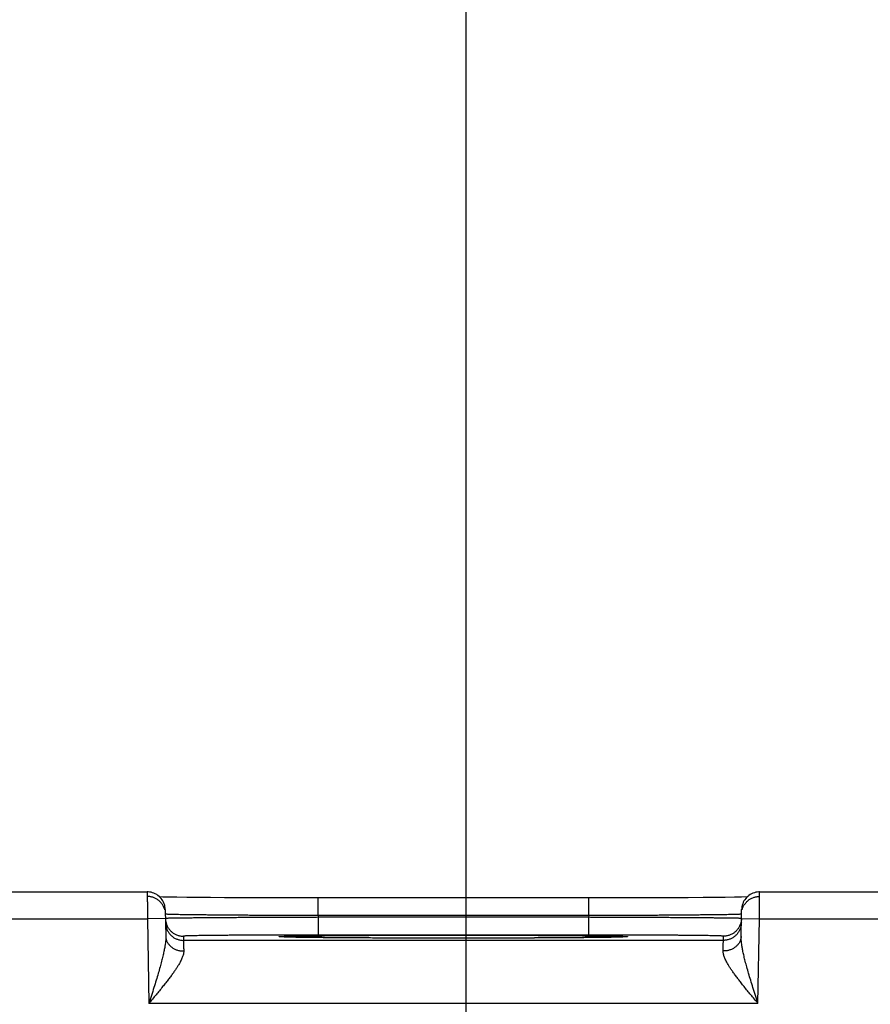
# Model space of a CAD drawing. Header units: inches. Extents: x 0 to 34, y 0 to 22.
# Tile 81 of 120: x 18.4 to 19.4, y 17.5 to 18.6. Entities that reach past the tile are written whole.
import ezdxf

# ---------------------------------------------------------------- set-up
doc = ezdxf.new("R2010")
doc.units = ezdxf.units.IN
doc.header["$LTSCALE"] = 1.87
doc.header["$MEASUREMENT"] = 0
doc.layers.get('0').update_dxf_attribs({"linetype": 'CONTINUOUS'})
doc.layers.add('DIMENSIONS', color=7, linetype='CONTINUOUS')
doc.styles.get("Standard").update_dxf_attribs({"font": 'txt', "width": 0.8})
doc.dimstyles.new('DIMSTYLE_1', dxfattribs={"dimtxt": 0.125, "dimasz": 0.18, "dimexe": 0.18, "dimexo": 0.0625, "dimgap": 0.09, "dimtad": 0, "dimtih": 1, "dimtoh": 1, "dimdec": 3, "dimzin": 4, "dimdsep": 46, "dimtxsty": 'STANDARD', "dimblk": '_FILLED', "dimblk1": '_FILLED', "dimblk2": '_FILLED', "dimcen": 0.09, "dimadec": 0, "dimazin": 0, "dimtp": 0.01, "dimtm": 0.01, "dimtfac": 1, "dimtdec": 3, "dimtofl": 0, "dimtmove": 0, "dimatfit": 3, "dimldrblk": '_FILLED', "dimfxl": 1, "dimtolj": 1, "dimtzin": 4, "dimarcsym": 0})

# ---------------------------------------------------------------- blocks, each defined once
blk = doc.blocks.new('_FILLED')
at = {"color": 0, "linetype": 'BYBLOCK'}
blk.add_solid([(0, 0), (-1, 0.1736), (-1, -0.1736)], dxfattribs=at)
blk = doc.blocks.new('*D7')
at = {"layer": 'DIMENSIONS', "color": 2, "linetype": 'CONTINUOUS'}
for p, q in [((18.9066, 16.3596), (18.9066, 19.2305)), ((25.4066, 16.3596), (25.4066, 19.2305)), ((18.9066, 19.1055), (21.0708, 19.1055)), ((25.4066, 19.1055), (22.5208, 19.1055))]:
    blk.add_line(p, q, dxfattribs=at)
at = {"layer": 'DIMENSIONS', "color": 2, "linetype": 'CONTINUOUS', "xscale": 0.18, "yscale": 0.18, "zscale": 0.18, "rotation": 180}
blk.add_blockref('_FILLED', (18.9066, 19.1055), dxfattribs=at)
at = {"layer": 'DIMENSIONS', "color": 2, "linetype": 'CONTINUOUS', "xscale": 0.18, "yscale": 0.18, "zscale": 0.18}
blk.add_blockref('_FILLED', (25.4066, 19.1055), dxfattribs=at)
at = {"layer": 'DIMENSIONS', "color": 2, "linetype": 'CONTINUOUS', "width": 0.8}
for s, p in [('[', (21.7583, 19.043)), (']', (22.3583, 19.043)), ('6.500', (21.1333, 19.043)), ('165.1', (21.8583, 19.043))]:
    blk.add_text(s, height=0.125, dxfattribs=at).set_placement(p)

msp = doc.modelspace()

# ---------------------------------------------------------------- linework, layer by layer
at = {"color": 7, "linetype": 'CONTINUOUS'}
for p, q in [((18.3732, 17.6052), (18.5521, 17.6052)), ((19.2331, 17.6052), (19.4821, 17.6052)), ((18.5692, 17.5995), (18.566, 17.5996)), ((18.5762, 17.5994), (18.5692, 17.5995)), ((18.5849, 17.5993), (18.5762, 17.5994)), ((18.5959, 17.5991), (18.5849, 17.5993)), ((18.6092, 17.599), (18.5959, 17.5991)), ((18.6225, 17.5989), (18.6092, 17.599)), ((18.6381, 17.5988), (18.6225, 17.5989)), ((18.6563, 17.5987), (18.6381, 17.5988)), ((18.6774, 17.5986), (18.6563, 17.5987)), ((18.6968, 17.5986), (18.6774, 17.5986)), ((18.7185, 17.5985), (18.6968, 17.5986)), ((18.7422, 17.5985), (18.7185, 17.5985)), ((18.7422, 17.5789), (18.7422, 17.5985)), ((19.0573, 17.5985), (18.7422, 17.5985)), ((19.043, 17.5789), (19.043, 17.5985)), ((19.0779, 17.5986), (19.0573, 17.5985)), ((19.0964, 17.5986), (19.0779, 17.5986)), ((19.1183, 17.5987), (19.0964, 17.5986)), ((19.1372, 17.5988), (19.1183, 17.5987)), ((19.1535, 17.5988), (19.1372, 17.5988)), ((19.1705, 17.599), (19.1535, 17.5988)), ((19.1839, 17.5991), (19.1705, 17.599)), ((19.1947, 17.5992), (19.1839, 17.5991)), ((19.205, 17.5993), (19.1947, 17.5992)), ((19.2129, 17.5995), (19.205, 17.5993)), ((19.2192, 17.5996), (19.2129, 17.5995)), ((18.5721, 17.5856), (18.5726, 17.5558)), ((18.7422, 17.5789), (18.7422, 17.577)), ((19.043, 17.5789), (18.7422, 17.5789)), ((19.043, 17.5789), (19.0429, 17.577)), ((19.2125, 17.5558), (19.2131, 17.5856)), ((18.3826, 17.5752), (18.5523, 17.5752)), ((18.5723, 17.5756), (18.5523, 17.5752)), ((18.5523, 17.5752), (18.5539, 17.4813)), ((18.7422, 17.577), (18.7422, 17.5573)), ((19.0429, 17.577), (18.7422, 17.577)), ((19.0429, 17.577), (19.0429, 17.5573)), ((19.2129, 17.5756), (19.2329, 17.5752)), ((19.2312, 17.4813), (19.2329, 17.5752)), ((19.2329, 17.5752), (19.4823, 17.5752)), ((18.5922, 17.556), (18.5923, 17.5513)), ((19.0429, 17.5573), (18.7422, 17.5573)), ((19.1928, 17.5513), (19.1929, 17.556)), ((19.1928, 17.5513), (18.5923, 17.5513)), ((18.702, 17.5552), (18.7016, 17.5552)), ((18.7033, 17.5551), (18.7027, 17.5551)), ((18.7045, 17.5551), (18.7033, 17.5551)), ((18.7059, 17.555), (18.7045, 17.5551)), ((18.7086, 17.5549), (18.7059, 17.555)), ((18.712, 17.5549), (18.7086, 17.5549)), ((18.7174, 17.5547), (18.712, 17.5549)), ((18.7243, 17.5546), (18.7174, 17.5547)), ((18.7327, 17.5545), (18.7243, 17.5546)), ((18.743, 17.5544), (18.7327, 17.5545)), ((18.7553, 17.5543), (18.743, 17.5544)), ((18.7701, 17.5541), (18.7553, 17.5543)), ((18.7883, 17.554), (18.7701, 17.5541)), ((18.8065, 17.5539), (18.7883, 17.554)), ((18.8291, 17.5539), (18.8065, 17.5539)), ((18.8495, 17.5538), (18.8291, 17.5539)), ((18.874, 17.5538), (18.8495, 17.5538)), ((18.8989, 17.5538), (18.874, 17.5538)), ((18.918, 17.5538), (18.8989, 17.5538)), ((18.9408, 17.5538), (18.918, 17.5538)), ((18.9609, 17.5539), (18.9408, 17.5538)), ((18.9827, 17.554), (18.9609, 17.5539)), ((19.0012, 17.5541), (18.9827, 17.554)), ((19.0164, 17.5542), (19.0012, 17.5541)), ((19.0311, 17.5543), (19.0164, 17.5542)), ((19.0431, 17.5544), (19.0311, 17.5543)), ((19.0531, 17.5545), (19.0431, 17.5544)), ((19.0613, 17.5546), (19.0531, 17.5545)), ((19.068, 17.5547), (19.0613, 17.5546)), ((19.0732, 17.5549), (19.068, 17.5547)), ((19.0771, 17.5549), (19.0732, 17.5549)), ((19.0795, 17.555), (19.0771, 17.5549)), ((19.0809, 17.5551), (19.0795, 17.555)), ((19.0818, 17.5551), (19.0809, 17.5551)), ((19.0826, 17.5551), (19.0818, 17.5551)), ((19.083, 17.5552), (19.0826, 17.5551)), ((19.0833, 17.5552), (19.083, 17.5552)), ((19.0836, 17.5552), (19.0833, 17.5552)), ((19.0838, 17.5552), (19.0836, 17.5552)), ((19.2312, 17.4813), (18.5539, 17.4813))]:
    msp.add_line(p, q, dxfattribs=at)
for points in [[(18.5721, 17.5856), (18.572, 17.5872), (18.5717, 17.5889), (18.5714, 17.5905), (18.5708, 17.5921), (18.5702, 17.5937), (18.5694, 17.5952), (18.5685, 17.5966), (18.5675, 17.5979), (18.5664, 17.5992), (18.5652, 17.6003), (18.5639, 17.6014), (18.5625, 17.6023), (18.561, 17.6031), (18.5595, 17.6038), (18.5579, 17.6044), (18.5563, 17.6048), (18.5546, 17.6051), (18.5529, 17.6052), (18.5521, 17.6052)], [(19.2331, 17.6052), (19.2322, 17.6052), (19.2305, 17.6051), (19.2289, 17.6048), (19.2273, 17.6044), (19.2257, 17.6038), (19.2241, 17.6031), (19.2227, 17.6023), (19.2213, 17.6014), (19.22, 17.6003), (19.2187, 17.5992), (19.2176, 17.5979), (19.2166, 17.5966), (19.2157, 17.5952), (19.2149, 17.5937), (19.2143, 17.5921), (19.2138, 17.5905), (19.2134, 17.5889), (19.2132, 17.5872), (19.2131, 17.5856)], [(18.7016, 17.5552), (18.7013, 17.5552), (18.7012, 17.5552), (18.7012, 17.5552), (18.7011, 17.5552), (18.7011, 17.5552), (18.7011, 17.5552)], [(18.7027, 17.5551), (18.7022, 17.5552), (18.702, 17.5552)], [(19.084, 17.5552), (19.084, 17.5552), (19.084, 17.5552), (19.0839, 17.5552), (19.0838, 17.5552)]]:
    msp.add_lwpolyline(points, dxfattribs=at)
for points, knots in [([(18.5521, 17.6052), (18.5521, 17.6052), (18.5521, 17.605), (18.5521, 17.6049), (18.5521, 17.6044), (18.5521, 17.6039), (18.5521, 17.6031), (18.5521, 17.6023), (18.5521, 17.6012), (18.5521, 17.6), (18.5521, 17.5987), (18.5521, 17.5972), (18.5521, 17.5957), (18.5521, 17.594), (18.5522, 17.5921), (18.5522, 17.5902), (18.5522, 17.5882), (18.5522, 17.5862), (18.5522, 17.5841), (18.5522, 17.5819), (18.5522, 17.5797), (18.5522, 17.5775), (18.5523, 17.576), (18.5523, 17.5752)], [0, 0, 0, 0, 0.002136, 0.009964, 0.023398, 0.042364, 0.066754, 0.096432, 0.131227, 0.170942, 0.215353, 0.26421, 0.317235, 0.374122, 0.434545, 0.498149, 0.564559, 0.633389, 0.704248, 0.77674, 0.850464, 0.925019, 1, 1, 1, 1]), ([(18.5715, 17.5854), (18.5715, 17.5855), (18.5713, 17.5861), (18.5709, 17.5873), (18.5702, 17.5889), (18.5694, 17.5904), (18.5685, 17.5918), (18.5674, 17.5932), (18.5662, 17.5945), (18.5649, 17.5956), (18.5635, 17.5967), (18.5621, 17.5976), (18.5605, 17.5984), (18.5589, 17.599), (18.5573, 17.5995), (18.5556, 17.5999), (18.5539, 17.6001), (18.5527, 17.6002), (18.5522, 17.6002)], [0, 0, 0, 0, 0.009114, 0.075171, 0.141229, 0.207287, 0.273345, 0.339403, 0.405461, 0.47152, 0.537579, 0.603639, 0.669699, 0.735758, 0.801819, 0.867879, 0.933939, 1, 1, 1, 1]), ([(19.2137, 17.5854), (19.2137, 17.5855), (19.2139, 17.5861), (19.2142, 17.5873), (19.2149, 17.5889), (19.2157, 17.5904), (19.2167, 17.5918), (19.2178, 17.5932), (19.2189, 17.5945), (19.2202, 17.5956), (19.2216, 17.5967), (19.2231, 17.5976), (19.2246, 17.5984), (19.2262, 17.599), (19.2278, 17.5995), (19.2295, 17.5999), (19.2312, 17.6001), (19.2324, 17.6002), (19.233, 17.6002)], [0, 0, 0, 0, 0.00913, 0.075187, 0.141243, 0.2073, 0.273357, 0.339414, 0.405471, 0.471529, 0.537587, 0.603646, 0.669704, 0.735763, 0.801822, 0.867881, 0.933941, 1, 1, 1, 1]), ([(19.2329, 17.5752), (19.2329, 17.576), (19.2329, 17.5775), (19.2329, 17.5797), (19.2329, 17.5819), (19.2329, 17.5841), (19.2329, 17.5862), (19.233, 17.5882), (19.233, 17.5902), (19.233, 17.5921), (19.233, 17.594), (19.233, 17.5957), (19.233, 17.5972), (19.233, 17.5987), (19.233, 17.6), (19.233, 17.6012), (19.233, 17.6023), (19.233, 17.6031), (19.233, 17.6039), (19.2331, 17.6044), (19.2331, 17.6049), (19.2331, 17.605), (19.2331, 17.6052), (19.2331, 17.6052)], [0, 0, 0, 0, 0.075034, 0.149641, 0.223416, 0.295959, 0.366868, 0.435746, 0.502203, 0.565852, 0.626317, 0.683245, 0.736306, 0.785198, 0.82964, 0.869383, 0.904202, 0.933901, 0.958309, 0.977287, 0.990731, 0.998565, 1, 1, 1, 1]), ([(18.7422, 17.5789), (18.7394, 17.5789), (18.7338, 17.5789), (18.7255, 17.5789), (18.7172, 17.5789), (18.709, 17.579), (18.7009, 17.579), (18.6928, 17.579), (18.6849, 17.5791), (18.6771, 17.5791), (18.6695, 17.5792), (18.6621, 17.5792), (18.6548, 17.5792), (18.6478, 17.5793), (18.641, 17.5793), (18.6344, 17.5794), (18.6281, 17.5795), (18.6221, 17.5795), (18.6163, 17.5796), (18.6109, 17.5796), (18.6058, 17.5797), (18.601, 17.5797), (18.5965, 17.5798), (18.5924, 17.5799), (18.5886, 17.5799), (18.5853, 17.58), (18.5823, 17.5801), (18.5796, 17.5801), (18.5774, 17.5802), (18.5756, 17.5803), (18.5742, 17.5803), (18.5731, 17.5804), (18.5726, 17.5805), (18.5724, 17.5805)], [0, 0, 0, 0, 0.049155, 0.098194, 0.146994, 0.195435, 0.2434, 0.290773, 0.33744, 0.383287, 0.428202, 0.472078, 0.514808, 0.556292, 0.596432, 0.635133, 0.672305, 0.707859, 0.741713, 0.773786, 0.804002, 0.832287, 0.858575, 0.8828, 0.904905, 0.924833, 0.942537, 0.957972, 0.971101, 0.98189, 0.990314, 0.996355, 1, 1, 1, 1]), ([(19.2128, 17.5805), (19.2125, 17.5805), (19.2121, 17.5804), (19.211, 17.5803), (19.2096, 17.5803), (19.2077, 17.5802), (19.2055, 17.5801), (19.2029, 17.5801), (19.1999, 17.58), (19.1965, 17.5799), (19.1928, 17.5799), (19.1887, 17.5798), (19.1842, 17.5797), (19.1794, 17.5797), (19.1743, 17.5796), (19.1688, 17.5796), (19.1631, 17.5795), (19.1571, 17.5795), (19.1508, 17.5794), (19.1442, 17.5793), (19.1374, 17.5793), (19.1303, 17.5792), (19.1231, 17.5792), (19.1156, 17.5792), (19.108, 17.5791), (19.1002, 17.5791), (19.0923, 17.579), (19.0843, 17.579), (19.0761, 17.579), (19.0679, 17.5789), (19.0596, 17.5789), (19.0513, 17.5789), (19.0458, 17.5789), (19.043, 17.5789)], [0, 0, 0, 0, 0.003645, 0.009684, 0.018107, 0.028894, 0.042018, 0.057449, 0.075148, 0.09507, 0.117167, 0.141384, 0.167662, 0.195939, 0.226145, 0.25821, 0.292059, 0.32761, 0.364782, 0.403486, 0.443631, 0.485122, 0.527861, 0.571744, 0.616667, 0.662522, 0.709196, 0.756577, 0.804549, 0.852996, 0.9018, 0.950843, 1, 1, 1, 1]), ([(18.5723, 17.5756), (18.5723, 17.575), (18.5723, 17.5739), (18.5726, 17.5724), (18.5728, 17.5715), (18.5729, 17.5711)], [0, 0, 0, 0, 0.363067, 0.744925, 1, 1, 1, 1]), ([(18.5723, 17.571), (18.5723, 17.5704), (18.5724, 17.5692), (18.5727, 17.5675), (18.5731, 17.5659), (18.5736, 17.5642), (18.5743, 17.5626), (18.5751, 17.5611), (18.5761, 17.5597), (18.5771, 17.5583), (18.5783, 17.557), (18.5796, 17.5559), (18.581, 17.5548), (18.5824, 17.5539), (18.584, 17.5531), (18.5856, 17.5525), (18.5872, 17.552), (18.5889, 17.5516), (18.5906, 17.5514), (18.5918, 17.5513), (18.5923, 17.5513)], [0, 0, 0, 0, 0.055555, 0.111109, 0.166664, 0.222218, 0.277773, 0.333328, 0.388883, 0.444439, 0.499994, 0.55555, 0.611106, 0.666662, 0.722218, 0.777774, 0.83333, 0.888887, 0.944443, 1, 1, 1, 1]), ([(18.7422, 17.577), (18.7394, 17.5769), (18.7339, 17.5769), (18.7255, 17.5769), (18.7173, 17.5769), (18.7091, 17.5769), (18.7009, 17.5768), (18.6929, 17.5768), (18.685, 17.5768), (18.6772, 17.5767), (18.6696, 17.5767), (18.6621, 17.5767), (18.6549, 17.5766), (18.6478, 17.5766), (18.641, 17.5766), (18.6345, 17.5765), (18.6282, 17.5765), (18.6221, 17.5764), (18.6164, 17.5764), (18.6109, 17.5763), (18.6058, 17.5763), (18.601, 17.5762), (18.5966, 17.5762), (18.5925, 17.5761), (18.5887, 17.5761), (18.5853, 17.576), (18.5823, 17.576), (18.5797, 17.5759), (18.5775, 17.5759), (18.5756, 17.5759), (18.5743, 17.5758), (18.5731, 17.5758), (18.5727, 17.5757), (18.5725, 17.5757)], [0, 0, 0, 0, 0.049161, 0.098206, 0.147009, 0.195448, 0.243408, 0.290777, 0.337442, 0.383293, 0.428217, 0.472101, 0.514839, 0.556327, 0.59647, 0.635176, 0.672353, 0.707914, 0.741774, 0.773851, 0.80407, 0.832357, 0.858646, 0.882873, 0.904978, 0.924906, 0.942606, 0.958034, 0.971153, 0.981932, 0.990346, 0.996373, 1, 1, 1, 1]), ([(18.5729, 17.5711), (18.5729, 17.5709), (18.5731, 17.5702), (18.5735, 17.5689), (18.5742, 17.5673), (18.575, 17.5658), (18.576, 17.5643), (18.577, 17.563), (18.5782, 17.5617), (18.5795, 17.5606), (18.5809, 17.5595), (18.5823, 17.5586), (18.5839, 17.5578), (18.5855, 17.5572), (18.5871, 17.5566), (18.5888, 17.5563), (18.5905, 17.556), (18.5917, 17.556), (18.5922, 17.556)], [0, 0, 0, 0, 0.021655, 0.086877, 0.152099, 0.217321, 0.282543, 0.347765, 0.412988, 0.478211, 0.543434, 0.608657, 0.673881, 0.739105, 0.804328, 0.869552, 0.934776, 1, 1, 1, 1]), ([(19.2127, 17.5757), (19.2124, 17.5757), (19.212, 17.5758), (19.2109, 17.5758), (19.2095, 17.5759), (19.2077, 17.5759), (19.2054, 17.5759), (19.2028, 17.576), (19.1998, 17.576), (19.1964, 17.5761), (19.1927, 17.5761), (19.1886, 17.5762), (19.1841, 17.5762), (19.1793, 17.5763), (19.1742, 17.5763), (19.1688, 17.5764), (19.163, 17.5764), (19.157, 17.5765), (19.1507, 17.5765), (19.1441, 17.5766), (19.1373, 17.5766), (19.1303, 17.5766), (19.123, 17.5767), (19.1156, 17.5767), (19.108, 17.5767), (19.1002, 17.5768), (19.0923, 17.5768), (19.0842, 17.5768), (19.0761, 17.5769), (19.0679, 17.5769), (19.0596, 17.5769), (19.0513, 17.5769), (19.0457, 17.5769), (19.0429, 17.577)], [0, 0, 0, 0, 0.003627, 0.009653, 0.018064, 0.028841, 0.041957, 0.057381, 0.075076, 0.094998, 0.117096, 0.141315, 0.167595, 0.195872, 0.226081, 0.258151, 0.292005, 0.327564, 0.364742, 0.403451, 0.4436, 0.485095, 0.52784, 0.571732, 0.616662, 0.66252, 0.709192, 0.756569, 0.804536, 0.852981, 0.901789, 0.950837, 1, 1, 1, 1]), ([(19.2128, 17.571), (19.2128, 17.5704), (19.2127, 17.5692), (19.2125, 17.5675), (19.2121, 17.5659), (19.2115, 17.5642), (19.2108, 17.5626), (19.21, 17.5611), (19.2091, 17.5597), (19.208, 17.5583), (19.2068, 17.557), (19.2056, 17.5559), (19.2042, 17.5548), (19.2027, 17.5539), (19.2012, 17.5531), (19.1996, 17.5525), (19.1979, 17.552), (19.1962, 17.5516), (19.1945, 17.5514), (19.1934, 17.5513), (19.1928, 17.5513)], [0, 0, 0, 0, 0.055555, 0.111109, 0.166664, 0.222218, 0.277773, 0.333328, 0.388883, 0.444439, 0.499994, 0.55555, 0.611106, 0.666662, 0.722218, 0.777774, 0.83333, 0.888887, 0.944443, 1, 1, 1, 1]), ([(19.2123, 17.5711), (19.2122, 17.5709), (19.212, 17.5702), (19.2116, 17.5689), (19.2109, 17.5673), (19.2101, 17.5658), (19.2092, 17.5643), (19.2081, 17.563), (19.2069, 17.5617), (19.2056, 17.5606), (19.2043, 17.5595), (19.2028, 17.5586), (19.2013, 17.5578), (19.1997, 17.5572), (19.198, 17.5566), (19.1963, 17.5563), (19.1946, 17.556), (19.1935, 17.556), (19.1929, 17.556)], [0, 0, 0, 0, 0.021655, 0.086877, 0.152099, 0.217321, 0.282543, 0.347765, 0.412988, 0.478211, 0.543434, 0.608657, 0.673881, 0.739105, 0.804328, 0.869552, 0.934776, 1, 1, 1, 1]), ([(19.2129, 17.5756), (19.2129, 17.575), (19.2128, 17.5739), (19.2126, 17.5724), (19.2124, 17.5715), (19.2123, 17.5711)], [0, 0, 0, 0, 0.363067, 0.744925, 1, 1, 1, 1]), ([(18.7422, 17.5573), (18.7397, 17.5573), (18.7347, 17.5573), (18.7271, 17.5573), (18.7196, 17.5573), (18.7122, 17.5573), (18.7048, 17.5573), (18.6974, 17.5572), (18.6902, 17.5572), (18.6832, 17.5572), (18.6763, 17.5572), (18.6695, 17.5571), (18.663, 17.5571), (18.6566, 17.5571), (18.6505, 17.557), (18.6446, 17.557), (18.639, 17.5569), (18.6336, 17.5569), (18.6285, 17.5568), (18.6237, 17.5568), (18.6192, 17.5567), (18.615, 17.5567), (18.6112, 17.5566), (18.6077, 17.5566), (18.6045, 17.5565), (18.6017, 17.5565), (18.5992, 17.5564), (18.5971, 17.5563), (18.5954, 17.5563), (18.5941, 17.5562), (18.5931, 17.5562), (18.5926, 17.5561), (18.5922, 17.5561), (18.5922, 17.556)], [0, 0, 0, 0, 0.050196, 0.100459, 0.150615, 0.200489, 0.249914, 0.298725, 0.34676, 0.393873, 0.439958, 0.484911, 0.528627, 0.570994, 0.611897, 0.651221, 0.688861, 0.724727, 0.758733, 0.790789, 0.82081, 0.848717, 0.874433, 0.897889, 0.919039, 0.937836, 0.954228, 0.968161, 0.979594, 0.988498, 0.994852, 0.998667, 1, 1, 1, 1]), ([(18.7011, 17.5552), (18.7008, 17.5552), (18.7002, 17.5552), (18.6996, 17.5554), (18.6989, 17.5553), (18.6989, 17.5556), (18.6996, 17.5555), (18.7004, 17.5557), (18.7018, 17.5557), (18.7036, 17.5558), (18.7058, 17.5559), (18.7085, 17.556), (18.7116, 17.5561), (18.7151, 17.5561), (18.719, 17.5562), (18.7234, 17.5563), (18.7281, 17.5564), (18.7333, 17.5564), (18.7387, 17.5565), (18.7446, 17.5565), (18.7508, 17.5566), (18.7573, 17.5567), (18.7642, 17.5567), (18.7713, 17.5568), (18.7788, 17.5568), (18.7865, 17.5569), (18.7944, 17.5569), (18.8026, 17.557), (18.811, 17.557), (18.8195, 17.557), (18.8283, 17.5571), (18.8372, 17.5571), (18.8462, 17.5571), (18.8554, 17.5571), (18.8646, 17.5571), (18.8739, 17.5571), (18.8832, 17.5571), (18.8895, 17.5571), (18.8926, 17.5571)], [0, 0, 0, 0, 0.004239, 0.008863, 0.011207, 0.011624, 0.01397, 0.018596, 0.025505, 0.034687, 0.04612, 0.059776, 0.075625, 0.093632, 0.113753, 0.13594, 0.160145, 0.186312, 0.214376, 0.244274, 0.275939, 0.309296, 0.344265, 0.38077, 0.418724, 0.458039, 0.498623, 0.540383, 0.58322, 0.627036, 0.671729, 0.717192, 0.763312, 0.809991, 0.857131, 0.904611, 0.952284, 1, 1, 1, 1]), ([(18.8926, 17.5571), (18.8957, 17.5571), (18.9019, 17.5571), (18.9113, 17.5571), (18.9205, 17.5571), (18.9298, 17.5571), (18.9389, 17.5571), (18.9479, 17.5571), (18.9568, 17.5571), (18.9656, 17.557), (18.9742, 17.557), (18.9826, 17.557), (18.9907, 17.5569), (18.9987, 17.5569), (19.0064, 17.5568), (19.0138, 17.5568), (19.021, 17.5567), (19.0278, 17.5567), (19.0343, 17.5566), (19.0405, 17.5565), (19.0464, 17.5565), (19.0519, 17.5564), (19.057, 17.5564), (19.0618, 17.5563), (19.0661, 17.5562), (19.07, 17.5561), (19.0736, 17.5561), (19.0767, 17.556), (19.0793, 17.5559), (19.0816, 17.5558), (19.0833, 17.5557), (19.0848, 17.5557), (19.0855, 17.5555), (19.0862, 17.5556), (19.0862, 17.5553), (19.0855, 17.5554), (19.0849, 17.5552), (19.0843, 17.5552), (19.0841, 17.5552)], [0, 0, 0, 0, 0.047722, 0.095398, 0.142881, 0.190021, 0.2367, 0.282823, 0.328286, 0.37298, 0.416797, 0.459635, 0.501395, 0.541981, 0.581296, 0.61925, 0.655756, 0.690726, 0.724082, 0.755747, 0.785645, 0.813708, 0.839873, 0.864078, 0.886264, 0.906383, 0.924389, 0.940237, 0.953891, 0.965322, 0.974504, 0.981411, 0.986035, 0.98838, 0.988796, 0.991143, 0.995769, 1, 1, 1, 1]), ([(19.1929, 17.556), (19.1929, 17.5561), (19.1925, 17.5561), (19.1921, 17.5562), (19.191, 17.5562), (19.1897, 17.5563), (19.188, 17.5563), (19.1859, 17.5564), (19.1835, 17.5565), (19.1807, 17.5565), (19.1775, 17.5566), (19.174, 17.5566), (19.1701, 17.5567), (19.1659, 17.5567), (19.1614, 17.5568), (19.1566, 17.5568), (19.1515, 17.5569), (19.1462, 17.5569), (19.1405, 17.557), (19.1346, 17.557), (19.1285, 17.5571), (19.1222, 17.5571), (19.1156, 17.5571), (19.1089, 17.5572), (19.102, 17.5572), (19.0949, 17.5572), (19.0877, 17.5572), (19.0804, 17.5573), (19.073, 17.5573), (19.0655, 17.5573), (19.058, 17.5573), (19.0505, 17.5573), (19.0454, 17.5573), (19.0429, 17.5573)], [0, 0, 0, 0, 0.001333, 0.005148, 0.011501, 0.020403, 0.031834, 0.045765, 0.062155, 0.08095, 0.102099, 0.125554, 0.151269, 0.179175, 0.209195, 0.24125, 0.275254, 0.31112, 0.348759, 0.388082, 0.428984, 0.471351, 0.515065, 0.560017, 0.606102, 0.653216, 0.701252, 0.750067, 0.799497, 0.849375, 0.899535, 0.949802, 1, 1, 1, 1]), ([(18.5726, 17.5558), (18.5726, 17.555), (18.5726, 17.5532), (18.5724, 17.5503), (18.572, 17.5469), (18.5714, 17.5431), (18.5705, 17.5387), (18.5694, 17.5336), (18.5679, 17.5279), (18.5662, 17.5215), (18.5642, 17.5145), (18.5619, 17.5068), (18.5594, 17.4986), (18.5567, 17.4901), (18.5548, 17.4843), (18.5539, 17.4813)], [0, 0, 0, 0, 0.032315, 0.0697, 0.113096, 0.163475, 0.221707, 0.288581, 0.364768, 0.450638, 0.546107, 0.650507, 0.76248, 0.879808, 1, 1, 1, 1]), ([(18.5726, 17.5558), (18.5726, 17.5553), (18.5727, 17.5544), (18.5729, 17.5529), (18.5733, 17.5515), (18.5739, 17.5502), (18.5745, 17.5489), (18.5754, 17.5476), (18.5763, 17.5464), (18.5774, 17.5453), (18.5786, 17.5442), (18.5798, 17.5433), (18.5812, 17.5424), (18.5827, 17.5416), (18.5842, 17.541), (18.5858, 17.5404), (18.5875, 17.54), (18.5892, 17.5397), (18.5909, 17.5396), (18.592, 17.5395), (18.5926, 17.5395)], [0, 0, 0, 0, 0.0504, 0.100966, 0.151859, 0.203227, 0.255199, 0.307883, 0.36136, 0.415686, 0.47089, 0.526974, 0.583912, 0.641657, 0.70014, 0.75927, 0.818944, 0.879044, 0.939441, 1, 1, 1, 1]), ([(18.5923, 17.5513), (18.5923, 17.5513), (18.5923, 17.5511), (18.5923, 17.5507), (18.5924, 17.5501), (18.5924, 17.5492), (18.5924, 17.5481), (18.5924, 17.5468), (18.5925, 17.5453), (18.5925, 17.5436), (18.5925, 17.5416), (18.5926, 17.5402), (18.5926, 17.5395)], [0, 0, 0, 0, 0.012979, 0.045878, 0.0986, 0.170979, 0.262779, 0.373688, 0.503334, 0.651281, 0.817031, 1, 1, 1, 1]), ([(18.8926, 17.5538), (18.8895, 17.5538), (18.8832, 17.5538), (18.8739, 17.5538), (18.8646, 17.5538), (18.8554, 17.5538), (18.8462, 17.5538), (18.8372, 17.5538), (18.8283, 17.5539), (18.8195, 17.5539), (18.811, 17.5539), (18.8026, 17.554), (18.7944, 17.554), (18.7865, 17.554), (18.7788, 17.5541), (18.7713, 17.5541), (18.7642, 17.5542), (18.7573, 17.5542), (18.7508, 17.5543), (18.7446, 17.5544), (18.7387, 17.5544), (18.7333, 17.5545), (18.7281, 17.5546), (18.7234, 17.5546), (18.719, 17.5547), (18.7151, 17.5548), (18.7116, 17.5549), (18.7085, 17.5549), (18.7058, 17.555), (18.7036, 17.5551), (18.7022, 17.5552), (18.7016, 17.5552)], [0, 0, 0, 0, 0.04897, 0.097894, 0.146618, 0.194992, 0.242893, 0.290222, 0.336875, 0.382738, 0.427701, 0.47166, 0.514512, 0.55616, 0.596504, 0.635451, 0.672912, 0.708797, 0.743026, 0.775519, 0.8062, 0.834997, 0.861846, 0.886685, 0.909451, 0.930096, 0.948574, 0.964837, 0.978848, 0.990578, 1, 1, 1, 1]), ([(19.0835, 17.5552), (19.0829, 17.5552), (19.0816, 17.5551), (19.0793, 17.555), (19.0767, 17.5549), (19.0736, 17.5549), (19.07, 17.5548), (19.0661, 17.5547), (19.0617, 17.5546), (19.057, 17.5546), (19.0519, 17.5545), (19.0464, 17.5544), (19.0405, 17.5544), (19.0343, 17.5543), (19.0278, 17.5542), (19.021, 17.5542), (19.0138, 17.5541), (19.0064, 17.5541), (18.9987, 17.554), (18.9907, 17.554), (18.9826, 17.554), (18.9742, 17.5539), (18.9656, 17.5539), (18.9568, 17.5539), (18.9479, 17.5538), (18.9389, 17.5538), (18.9298, 17.5538), (18.9205, 17.5538), (18.9112, 17.5538), (18.9019, 17.5538), (18.8957, 17.5538), (18.8926, 17.5538)], [0, 0, 0, 0, 0.009423, 0.021155, 0.035168, 0.051432, 0.069911, 0.090558, 0.113326, 0.138165, 0.165016, 0.193815, 0.224495, 0.25699, 0.291219, 0.327104, 0.364564, 0.403512, 0.443855, 0.485502, 0.528354, 0.572312, 0.617275, 0.663138, 0.70979, 0.757118, 0.805018, 0.853393, 0.902115, 0.951035, 1, 1, 1, 1]), ([(19.2125, 17.5558), (19.2125, 17.5553), (19.2125, 17.5544), (19.2122, 17.5529), (19.2118, 17.5515), (19.2113, 17.5502), (19.2106, 17.5489), (19.2098, 17.5476), (19.2088, 17.5464), (19.2078, 17.5453), (19.2066, 17.5442), (19.2053, 17.5433), (19.2039, 17.5424), (19.2025, 17.5416), (19.2009, 17.541), (19.1993, 17.5404), (19.1977, 17.54), (19.196, 17.5397), (19.1943, 17.5396), (19.1931, 17.5395), (19.1925, 17.5395)], [0, 0, 0, 0, 0.050399, 0.100965, 0.151857, 0.203225, 0.255196, 0.307879, 0.361356, 0.415682, 0.470886, 0.52697, 0.583908, 0.641654, 0.700136, 0.759267, 0.818942, 0.879042, 0.93944, 1, 1, 1, 1]), ([(19.1925, 17.5395), (19.1926, 17.5402), (19.1926, 17.5416), (19.1926, 17.5436), (19.1927, 17.5453), (19.1927, 17.5468), (19.1927, 17.5481), (19.1928, 17.5492), (19.1928, 17.5501), (19.1928, 17.5507), (19.1928, 17.5511), (19.1928, 17.5513), (19.1928, 17.5513)], [0, 0, 0, 0, 0.182968, 0.348714, 0.496657, 0.626301, 0.737211, 0.829012, 0.901395, 0.954119, 0.98702, 1, 1, 1, 1]), ([(19.2312, 17.4813), (19.2303, 17.4843), (19.2285, 17.4901), (19.2258, 17.4986), (19.2232, 17.5068), (19.2209, 17.5145), (19.2189, 17.5215), (19.2172, 17.5279), (19.2158, 17.5336), (19.2146, 17.5387), (19.2138, 17.5431), (19.2132, 17.5469), (19.2128, 17.5503), (19.2126, 17.5532), (19.2125, 17.555), (19.2125, 17.5558)], [0, 0, 0, 0, 0.120192, 0.23752, 0.349493, 0.453894, 0.549363, 0.635232, 0.71142, 0.778294, 0.836525, 0.886905, 0.9303, 0.967686, 1, 1, 1, 1]), ([(18.5926, 17.5395), (18.5926, 17.5391), (18.5926, 17.5381), (18.5924, 17.5366), (18.592, 17.535), (18.5914, 17.5333), (18.5906, 17.5313), (18.5897, 17.5292), (18.5885, 17.5269), (18.587, 17.5243), (18.5853, 17.5216), (18.5833, 17.5186), (18.581, 17.5153), (18.5785, 17.5118), (18.5756, 17.508), (18.5725, 17.504), (18.5691, 17.4998), (18.5655, 17.4953), (18.5618, 17.4908), (18.5579, 17.4861), (18.5552, 17.4829), (18.5539, 17.4813)], [0, 0, 0, 0, 0.01906, 0.040031, 0.063355, 0.089459, 0.11876, 0.151648, 0.188528, 0.229777, 0.275735, 0.32671, 0.382912, 0.444483, 0.511386, 0.583456, 0.660295, 0.741314, 0.825601, 0.912158, 1, 1, 1, 1]), ([(19.2312, 17.4813), (19.2299, 17.4829), (19.2273, 17.4861), (19.2234, 17.4908), (19.2196, 17.4953), (19.216, 17.4998), (19.2126, 17.504), (19.2095, 17.508), (19.2067, 17.5118), (19.2041, 17.5153), (19.2018, 17.5186), (19.1998, 17.5216), (19.1981, 17.5243), (19.1967, 17.5269), (19.1955, 17.5292), (19.1945, 17.5313), (19.1937, 17.5333), (19.1932, 17.535), (19.1928, 17.5366), (19.1926, 17.5381), (19.1925, 17.5391), (19.1925, 17.5395)], [0, 0, 0, 0, 0.087842, 0.174399, 0.258686, 0.339705, 0.416543, 0.488614, 0.555517, 0.617088, 0.67329, 0.724265, 0.770223, 0.811472, 0.848352, 0.88124, 0.910541, 0.936645, 0.959969, 0.98094, 1, 1, 1, 1])]:
    msp.add_open_spline(points, degree=3, knots=knots, dxfattribs=at)
for points in [[(18.5724, 17.5805), (18.5723, 17.5805), (18.5722, 17.5805), (18.5722, 17.5805)], [(19.213, 17.5805), (19.213, 17.5805), (19.2129, 17.5805), (19.2128, 17.5805)], [(18.5725, 17.5757), (18.5724, 17.5757), (18.5723, 17.5757), (18.5723, 17.5756)], [(19.2129, 17.5756), (19.2129, 17.5757), (19.2128, 17.5757), (19.2127, 17.5757)], [(18.7016, 17.5552), (18.7014, 17.5552), (18.7013, 17.5552), (18.7011, 17.5552)], [(19.0841, 17.5552), (19.0839, 17.5552), (19.0837, 17.5552), (19.0835, 17.5552)]]:
    msp.add_open_spline(points, degree=3, dxfattribs=at)

# ---------------------------------------------------------------- dimensions: what is measured, and where the dimension line sits
at = {"layer": 'DIMENSIONS', "color": 2, "linetype": 'CONTINUOUS'}
dim = msp.add_linear_dim(base=(18.9066, 19.1055), p1=(25.4066, 16.3596), p2=(18.9066, 16.3596), angle=180, dimstyle='DIMSTYLE_1', dxfattribs=at)
dim.commit()
dim.dimension.update_dxf_attribs({"geometry": '*D7', "text_midpoint": (21.7958, 19.1055), "dimtype": 160})

doc.saveas('drawing.dxf')
